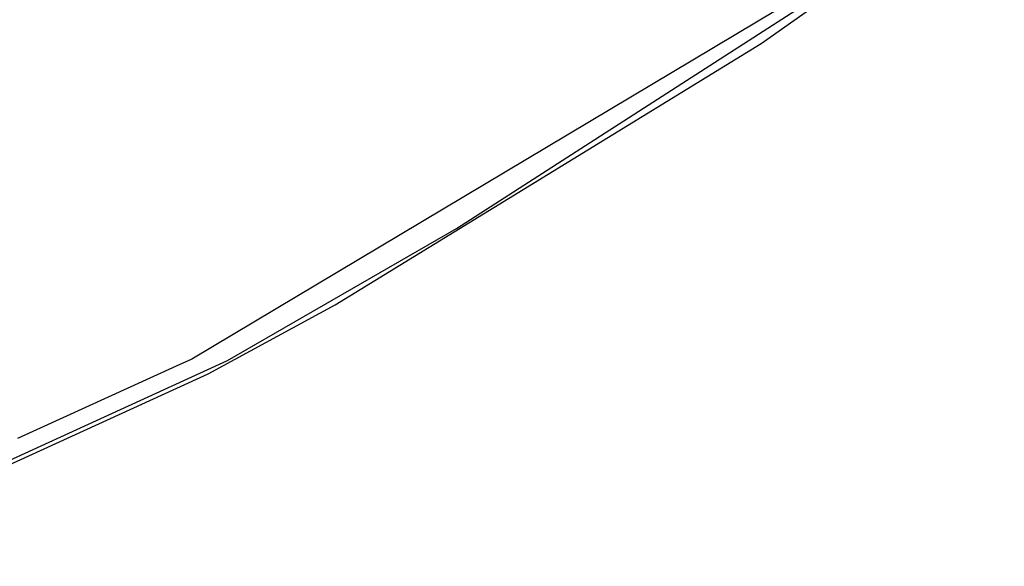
# Model space of a CAD drawing. Extents: x -3.57 to 3.57, y -2.08 to 2.06.
# Tile 199 of 219: x 2.54 to 3.02, y -0.39 to -0.12. Entities that reach past the tile are written whole.
import ezdxf

# ---------------------------------------------------------------- set-up
doc = ezdxf.new("R2010")
doc.units = 0

msp = doc.modelspace()

# ---------------------------------------------------------------- linework, layer by layer
at = {"layer": 'Layer 1', "color": 7, "linetype": 'CONTINUOUS'}
for p, q in [((2.904523, -0.133125), (3.023393, -0.049254)), ((2.755436, -0.223604), (3.001484, -0.065247)), ((2.940235, -0.099922), (2.625929, -0.287594)), ((2.696095, -0.261091), (2.904523, -0.133125)), ((2.643488, -0.288191), (2.755436, -0.223604)), ((2.633936, -0.294846), (2.696095, -0.261091)), ((2.423705, -0.388921), (2.643488, -0.288191)), ((2.625929, -0.287594), (2.618263, -0.291094)), ((2.618263, -0.291094), (2.540791, -0.326424)), ((2.454833, -0.376706), (2.633936, -0.294846))]:
    msp.add_line(p, q, dxfattribs=at)

doc.saveas('drawing.dxf')
